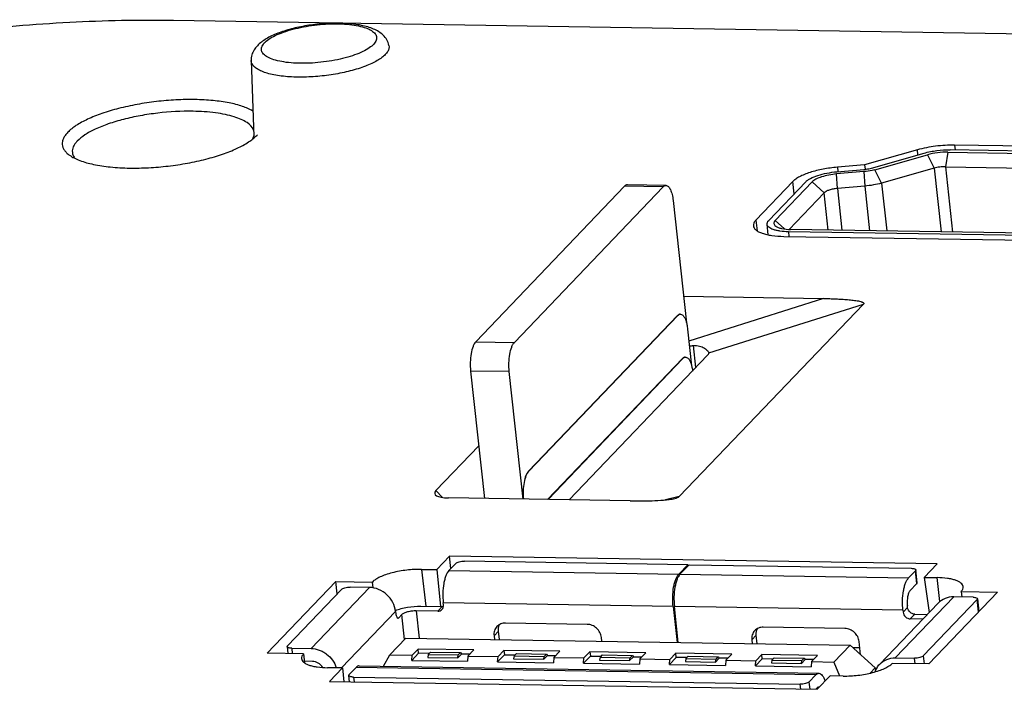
# Model space of a CAD drawing. Header units: millimetres. Extents: x 26 to 553, y 35 to 400.
# Tile 41 of 43: x 478.9 to 487.51, y 394.5 to 400.37. Entities that reach past the tile are written whole.
import ezdxf

# ---------------------------------------------------------------- set-up
doc = ezdxf.new("R2010")
doc.units = ezdxf.units.MM
doc.header["$LTSCALE"] = 32.67
doc.layers.add('20_ALL_FEATURES', color=7, linetype='CONTINUOUS')

msp = doc.modelspace()

# ---------------------------------------------------------------- linework, layer by layer
at = {"layer": '20_ALL_FEATURES', "color": 7}
for p, q in [((480.2447, 400.3632), (490.3434, 400.2006)), ((480.9231, 400.0102), (480.9455, 399.3454)), ((480.9724, 399.355), (480.9775, 399.3605)), ((487.0788, 399.2692), (487.0834, 399.2276)), ((490.6797, 399.2112), (487.0788, 399.2692)), ((486.7524, 399.2275), (486.2914, 399.0965)), ((486.3502, 399.0682), (486.8112, 399.1991)), ((486.3796, 399.054), (486.8406, 399.1849)), ((486.7572, 399.1837), (486.7524, 399.2275)), ((486.8406, 399.1849), (486.9, 399.0673)), ((487.0202, 399.2078), (486.9979, 399.0798)), ((487.0202, 399.2078), (488.6326, 399.1819)), ((488.6522, 399.2023), (487.0397, 399.2283)), ((486.2914, 399.0965), (486.0525, 399.0759)), ((486.2914, 399.0965), (486.2956, 399.0578)), ((486.9979, 399.0798), (487.0605, 398.5083)), ((486.9979, 399.0798), (488.6104, 399.0538)), ((486.2851, 399.0371), (486.0462, 399.0165)), ((486.053, 398.8895), (486.0462, 399.0165)), ((486.0483, 399.0363), (486.2872, 399.0569)), ((486.0525, 399.0759), (486.0567, 399.037)), ((486.2851, 399.0371), (486.2918, 398.9101)), ((486.4389, 398.9363), (486.3796, 399.054)), ((486.9, 399.0673), (486.4389, 398.9363)), ((486.9, 399.0673), (486.961, 398.5099)), ((484.1911, 398.9098), (482.8878, 397.5469)), ((484.5294, 398.9044), (484.1911, 398.9098)), ((484.5532, 398.9164), (484.2149, 398.9218)), ((485.6625, 398.9499), (485.3395, 398.6121)), ((485.7753, 398.9481), (485.4523, 398.6103)), ((485.8317, 398.9472), (485.5087, 398.6094)), ((485.6743, 398.8425), (485.6625, 398.9499)), ((485.936, 398.8517), (485.8317, 398.9472)), ((486.2918, 398.9101), (486.053, 398.8895)), ((486.2918, 398.9101), (486.3346, 398.52)), ((486.4389, 398.9363), (486.4848, 398.5176)), ((484.5294, 398.9044), (483.2261, 397.5414)), ((485.936, 398.8517), (485.6298, 398.5315)), ((485.9717, 398.5258), (485.936, 398.8517)), ((486.053, 398.8895), (486.093, 398.5239)), ((484.6151, 398.7845), (484.7326, 397.7123)), ((485.3395, 398.6121), (485.3497, 398.5188)), ((485.4472, 398.4833), (485.4371, 398.5756)), ((485.5087, 398.6094), (485.59, 398.5349)), ((485.6242, 398.5107), (485.6288, 398.4691)), ((490.6616, 398.4295), (485.6242, 398.5107)), ((490.6811, 398.45), (485.6438, 398.5311)), ((485.5851, 398.4698), (490.6225, 398.3887)), ((486.2809, 397.8761), (484.6697, 396.1911)), ((484.7071, 397.9455), (485.9324, 397.9258)), ((485.9324, 397.9258), (484.7537, 397.5537)), ((484.9288, 397.4492), (486.2809, 397.8761)), ((483.3497, 396.4134), (484.653, 397.7764)), ((484.6567, 397.7763), (483.3534, 396.4133)), ((484.6567, 397.7763), (484.653, 397.7764)), ((484.7424, 397.6569), (484.7425, 397.6564)), ((484.7424, 397.6569), (484.7425, 397.6564)), ((484.7425, 397.6564), (484.7775, 397.3362)), ((482.8878, 397.5469), (483.2261, 397.5414)), ((484.8144, 397.3205), (484.7932, 397.5141)), ((484.9288, 397.4496), (484.9288, 397.4492)), ((483.5173, 396.1656), (484.6979, 397.4003)), ((484.7017, 397.4002), (483.521, 396.1655)), ((484.9176, 397.4284), (483.7071, 396.1625)), ((484.7017, 397.4002), (484.6979, 397.4003)), ((482.8432, 397.2907), (482.9655, 396.1744)), ((483.1815, 397.2853), (482.8432, 397.2907)), ((483.3038, 396.169), (483.1815, 397.2853)), ((482.5399, 396.2432), (482.915, 396.6354)), ((483.3497, 396.4134), (483.3534, 396.4133)), ((482.5964, 396.1835), (482.5399, 396.2432)), ((484.2382, 396.154), (482.6498, 396.1795)), ((484.6697, 396.1911), (484.5488, 396.1624)), ((482.5465, 395.5515), (482.6592, 395.6694)), ((482.67, 395.5608), (482.6592, 395.6694)), ((486.926, 395.6007), (482.6592, 395.6694)), ((482.4149, 395.5536), (482.4526, 395.23)), ((482.4149, 395.5536), (482.5465, 395.5515)), ((482.5465, 395.5515), (482.5785, 395.2279)), ((482.7134, 395.6062), (482.6528, 395.5429)), ((484.7441, 395.5943), (482.7893, 395.6258)), ((484.664, 395.5105), (484.7441, 395.5943)), ((484.7554, 395.5941), (484.6752, 395.5103)), ((484.7441, 395.5943), (484.7453, 395.5835)), ((484.7554, 395.5941), (486.6989, 395.5628)), ((486.7514, 395.4361), (486.739, 395.5489)), ((486.926, 395.6007), (486.8132, 395.4828)), ((482.6528, 395.5429), (484.664, 395.5105)), ((484.6752, 395.5103), (486.6751, 395.4781)), ((486.6751, 395.4781), (486.7357, 395.5415)), ((486.7481, 395.4287), (486.7357, 395.5415)), ((486.8132, 395.4828), (486.8545, 395.1746)), ((486.8132, 395.4828), (486.926, 395.481)), ((486.9502, 395.2726), (486.926, 395.481)), ((481.6644, 395.4481), (481.0623, 394.8184)), ((481.7127, 395.3781), (481.2409, 394.8847)), ((481.4469, 394.8606), (481.9578, 395.3949)), ((481.6752, 395.3388), (481.6644, 395.4481)), ((481.6644, 395.4481), (481.9846, 395.4429)), ((481.9578, 395.3949), (481.7886, 395.3976)), ((481.9897, 395.3919), (481.9846, 395.4429)), ((481.9897, 395.3919), (481.9846, 395.4429)), ((486.7481, 395.4287), (486.6875, 395.3653)), ((487.0704, 395.3126), (486.5595, 394.7783)), ((487.2764, 395.2885), (486.8046, 394.7951)), ((486.8522, 394.7251), (487.4543, 395.3548)), ((487.2395, 395.3098), (487.0704, 395.3126)), ((487.1348, 395.36), (487.1413, 395.3114)), ((487.1348, 395.36), (487.1413, 395.3114)), ((487.1348, 395.36), (487.4543, 395.3548)), ((487.2881, 395.181), (487.2764, 395.2885)), ((487.2796, 395.2959), (487.2918, 395.1849)), ((482.4067, 395.2307), (482.5947, 395.2277)), ((482.5556, 395.1868), (482.5947, 395.2277)), ((482.6058, 395.2423), (482.6037, 395.2611)), ((484.6149, 395.2287), (482.6037, 395.2611)), ((484.6149, 395.2287), (484.6494, 394.9136)), ((484.6607, 394.9134), (484.6262, 395.2285)), ((486.6261, 395.1963), (484.6262, 395.2285)), ((486.4231, 394.7235), (486.934, 395.2578)), ((486.6282, 395.1775), (486.6673, 395.2184)), ((486.6673, 395.2184), (486.6652, 395.2372)), ((482.1872, 395.1848), (481.7143, 394.6902)), ((482.1872, 395.1848), (482.1893, 395.166)), ((482.2009, 395.1302), (482.215, 395.13)), ((482.215, 395.13), (482.2411, 395.1573)), ((482.2649, 394.9393), (482.2411, 395.1573)), ((482.3676, 395.1898), (482.3939, 394.9499)), ((482.5556, 395.1868), (482.3676, 395.1898)), ((486.6261, 395.1963), (486.6282, 395.1775)), ((486.7298, 395.1611), (486.6907, 395.1202)), ((486.8007, 395.1184), (486.6907, 395.1202)), ((486.7298, 395.1611), (486.8398, 395.1593)), ((483.8628, 395.0719), (483.1486, 395.0834)), ((486.1184, 395.0356), (485.4041, 395.0471)), ((482.1364, 394.8049), (482.2769, 394.9518)), ((482.2769, 394.9518), (486.1631, 394.8892)), ((483.0872, 395.0133), (483.0481, 394.9724)), ((483.0481, 394.9724), (483.0518, 394.9393)), ((483.0954, 394.9386), (483.0872, 395.0133)), ((483.9916, 394.9242), (483.988, 394.9573)), ((485.3428, 394.977), (485.3037, 394.9361)), ((485.351, 394.9023), (485.3428, 394.977)), ((481.2377, 394.8772), (481.2444, 394.8154)), ((481.2777, 394.8633), (481.2831, 394.8148)), ((481.2777, 394.8633), (481.4469, 394.8606)), ((485.3037, 394.9361), (485.3073, 394.903)), ((486.1631, 394.8892), (486.0227, 394.7423)), ((486.3832, 394.6907), (486.1631, 394.8892)), ((486.2495, 394.8657), (486.1881, 394.8667)), ((486.2562, 394.8053), (486.2435, 394.921)), ((481.3825, 394.8132), (481.0623, 394.8184)), ((481.3825, 394.8132), (481.3892, 394.7353)), ((481.3825, 394.8132), (481.3892, 394.7353)), ((482.0808, 394.7048), (482.1364, 394.8049)), ((482.1364, 394.8049), (482.3315, 394.8017)), ((482.3281, 394.7562), (482.3876, 394.8185)), ((482.3281, 394.7562), (482.3315, 394.8017)), ((482.3835, 394.8561), (482.3315, 394.8017)), ((482.3876, 394.8185), (482.3835, 394.8561)), ((482.8722, 394.8482), (482.3835, 394.8561)), ((482.4807, 394.817), (482.3876, 394.8185)), ((482.4723, 394.8082), (482.4678, 394.7826)), ((482.4678, 394.7826), (482.731, 394.7784)), ((482.4918, 394.8287), (482.4723, 394.8082)), ((482.4723, 394.8082), (482.7354, 394.804)), ((482.4918, 394.8287), (482.755, 394.8244)), ((482.7635, 394.8124), (482.731, 394.7784)), ((482.731, 394.7784), (482.7354, 394.804)), ((482.7354, 394.804), (482.755, 394.8244)), ((482.755, 394.8244), (482.7635, 394.8124)), ((482.8368, 394.8113), (482.7635, 394.8124)), ((482.8202, 394.7939), (482.8168, 394.7484)), ((482.8202, 394.7939), (482.8722, 394.8482)), ((482.8202, 394.7939), (483.0833, 394.7896)), ((483.0799, 394.7441), (483.1395, 394.8064)), ((483.0799, 394.7441), (483.0833, 394.7896)), ((483.0833, 394.7896), (483.1353, 394.844)), ((483.1353, 394.844), (483.1395, 394.8064)), ((483.624, 394.8361), (483.1353, 394.844)), ((483.1395, 394.8064), (483.2325, 394.8049)), ((483.2241, 394.7961), (483.2197, 394.7705)), ((483.2437, 394.8166), (483.2241, 394.7961)), ((483.2241, 394.7961), (483.4873, 394.7919)), ((483.2437, 394.8166), (483.5068, 394.8123)), ((483.5154, 394.8003), (483.4828, 394.7663)), ((483.4828, 394.7663), (483.4873, 394.7919)), ((483.4873, 394.7919), (483.5068, 394.8123)), ((483.5068, 394.8123), (483.5154, 394.8003)), ((483.5154, 394.8003), (483.5887, 394.7992)), ((483.572, 394.7817), (483.5686, 394.7363)), ((483.624, 394.8361), (483.572, 394.7817)), ((483.572, 394.7817), (483.8352, 394.7775)), ((483.8318, 394.732), (483.8913, 394.7943)), ((483.8318, 394.732), (483.8352, 394.7775)), ((483.8872, 394.8319), (483.8352, 394.7775)), ((483.8872, 394.8319), (483.8913, 394.7943)), ((484.3759, 394.824), (483.8872, 394.8319)), ((483.8913, 394.7943), (483.9844, 394.7928)), ((483.976, 394.784), (483.9715, 394.7584)), ((483.9955, 394.8044), (483.976, 394.784)), ((483.976, 394.784), (484.2391, 394.7798)), ((483.9955, 394.8044), (484.2587, 394.8002)), ((484.2346, 394.7542), (484.2672, 394.7882)), ((484.2346, 394.7542), (484.2391, 394.7798)), ((484.2391, 394.7798), (484.2587, 394.8002)), ((484.2587, 394.8002), (484.2672, 394.7882)), ((484.2672, 394.7882), (484.3405, 394.787)), ((484.3239, 394.7696), (484.3759, 394.824)), ((484.5836, 394.7199), (484.6432, 394.7822)), ((484.639, 394.8198), (484.587, 394.7654)), ((484.6432, 394.7822), (484.639, 394.8198)), ((485.1277, 394.8119), (484.639, 394.8198)), ((484.7362, 394.7807), (484.6432, 394.7822)), ((484.7278, 394.7719), (484.7233, 394.7463)), ((484.7474, 394.7923), (484.7278, 394.7719)), ((484.7278, 394.7719), (484.991, 394.7677)), ((484.7474, 394.7923), (485.0105, 394.7881)), ((484.9865, 394.742), (485.0191, 394.7761)), ((484.991, 394.7677), (485.0105, 394.7881)), ((485.0105, 394.7881), (485.0191, 394.7761)), ((485.0924, 394.7749), (485.0191, 394.7761)), ((485.0757, 394.7575), (485.1277, 394.8119)), ((485.3909, 394.8077), (485.3389, 394.7533)), ((485.395, 394.7701), (485.3909, 394.8077)), ((485.8796, 394.7998), (485.3909, 394.8077)), ((485.4992, 394.7802), (485.4796, 394.7598)), ((485.4992, 394.7802), (485.7623, 394.776)), ((485.7428, 394.7556), (485.7623, 394.776)), ((485.7623, 394.776), (485.7709, 394.764)), ((485.8276, 394.7454), (485.8796, 394.7998)), ((486.5595, 394.7783), (486.7286, 394.7756)), ((486.7339, 394.727), (486.7286, 394.7756)), ((486.8046, 394.7951), (486.8122, 394.7258)), ((481.4593, 394.7478), (481.388, 394.749)), ((481.7228, 394.6901), (481.5913, 394.6922)), ((481.6096, 394.5717), (481.7228, 394.6901)), ((481.7228, 394.6901), (481.7331, 394.5697)), ((481.8421, 394.6951), (481.7815, 394.6317)), ((485.8645, 394.6303), (481.8421, 394.6951)), ((481.8683, 394.7083), (485.8907, 394.6435)), ((482.3281, 394.7562), (482.8168, 394.7484)), ((483.0799, 394.7441), (483.5686, 394.7363)), ((483.2197, 394.7705), (483.4828, 394.7663)), ((483.8318, 394.732), (484.3205, 394.7242)), ((483.9715, 394.7584), (484.2346, 394.7542)), ((484.3239, 394.7696), (484.3205, 394.7242)), ((484.3239, 394.7696), (484.587, 394.7654)), ((484.5836, 394.7199), (484.587, 394.7654)), ((484.5836, 394.7199), (485.0723, 394.7121)), ((484.7233, 394.7463), (484.9865, 394.742)), ((484.9865, 394.742), (484.991, 394.7677)), ((485.0757, 394.7575), (485.0723, 394.7121)), ((485.0757, 394.7575), (485.3389, 394.7533)), ((485.3355, 394.7078), (485.395, 394.7701)), ((485.3355, 394.7078), (485.3389, 394.7533)), ((485.3355, 394.7078), (485.8242, 394.6999)), ((485.488, 394.7686), (485.395, 394.7701)), ((485.4796, 394.7598), (485.4752, 394.7342)), ((485.4752, 394.7342), (485.7383, 394.7299)), ((485.4796, 394.7598), (485.7428, 394.7556)), ((485.7383, 394.7299), (485.7709, 394.764)), ((485.7383, 394.7299), (485.7428, 394.7556)), ((485.8442, 394.7628), (485.7709, 394.764)), ((485.8276, 394.7454), (485.8242, 394.6999)), ((485.8276, 394.7454), (486.0227, 394.7423)), ((486.0227, 394.7423), (486.0715, 394.6201)), ((486.3393, 394.6447), (486.3832, 394.6907)), ((486.3832, 394.6907), (486.3861, 394.6643)), ((486.8522, 394.7251), (486.5326, 394.7303)), ((481.7843, 394.5689), (481.7783, 394.6243)), ((481.8184, 394.6104), (481.823, 394.5683)), ((481.8184, 394.6104), (485.728, 394.5474)), ((485.8039, 394.5669), (485.8645, 394.6303)), ((485.9896, 394.6214), (485.8764, 394.503)), ((486.1023, 394.6196), (485.9896, 394.6214)), ((481.6096, 394.5717), (485.8764, 394.503)), ((485.7326, 394.5053), (485.728, 394.5474)), ((485.8039, 394.5669), (485.8108, 394.5041)), ((485.8769, 394.5175), (485.8632, 394.5032))]:
    msp.add_line(p, q, dxfattribs=at)
for centre, radius, start, end in [((484.487, 400.3745), 2.8766, 275.41532, 276.11036), ((482.5956, 395.2823), 0.0546, 269.02896, 280.52452)]:
    msp.add_arc(centre, radius, start, end, dxfattribs=at)
for centre, major_axis, ratio, start_param, end_param in [((484.7355, 397.3777), (0.1927, 0.0743), 0.213389, -0.425777, -0.064463), ((482.7646, 396.255), (0.2356, 0.0368), 0.280237, 2.790236, 4.159674)]:
    msp.add_ellipse(centre, major_axis=major_axis, ratio=ratio, start_param=start_param, end_param=end_param, dxfattribs=at)
for points, knots in [([(476.5986, 399.9357), (476.8886, 400.0103), (477.4862, 400.14), (478.4004, 400.2765), (479.325, 400.3554), (479.9415, 400.3681), (480.2447, 400.3632)], [0, 0, 0, 0, 0.244101, 0.497934, 0.752814, 1, 1, 1, 1]), ([(481.7579, 400.3349), (481.7127, 400.3378), (481.6196, 400.3388), (481.4798, 400.3279), (481.3424, 400.3053), (481.2152, 400.2724), (481.1045, 400.2301), (481.026, 400.1851), (480.9766, 400.1415), (480.947, 400.104), (480.9269, 400.0596), (480.9226, 400.0267), (480.9231, 400.0102)], [0, 0, 0, 0, 0.140613, 0.288173, 0.43466, 0.572258, 0.695066, 0.801609, 0.85065, 0.899064, 0.948713, 1, 1, 1, 1]), ([(481.2928, 399.9884), (481.2648, 399.9902), (481.2124, 399.9956), (481.1407, 400.0101), (481.083, 400.0299), (481.0454, 400.0519), (481.0255, 400.0724), (481.0163, 400.0879), (481.0121, 400.1044), (481.0132, 400.1214), (481.0194, 400.1385), (481.0351, 400.1629), (481.0678, 400.1923), (481.1207, 400.2241), (481.1883, 400.2536), (481.2682, 400.2797), (481.3575, 400.3014), (481.4528, 400.3179), (481.5811, 400.3317), (481.6779, 400.3332), (481.7411, 400.3291)], [0, 0, 0, 0, 0.075016, 0.140481, 0.194804, 0.237519, 0.255021, 0.270586, 0.285096, 0.29967, 0.31541, 0.333162, 0.376495, 0.431451, 0.49749, 0.572965, 0.655564, 0.74256, 0.830993, 1, 1, 1, 1]), ([(481.7411, 400.3291), (481.7691, 400.3273), (481.8215, 400.3219), (481.8932, 400.3074), (481.9509, 400.2876), (481.9885, 400.2656), (482.0084, 400.2451), (482.0176, 400.2296), (482.0218, 400.2131), (482.0207, 400.1961), (482.0145, 400.179), (481.9988, 400.1547), (481.9661, 400.1252), (481.9132, 400.0934), (481.8456, 400.0639), (481.7657, 400.0378), (481.6764, 400.0161), (481.5811, 399.9996), (481.4528, 399.9858), (481.356, 399.9843), (481.2928, 399.9884)], [0, 0, 0, 0, 0.075016, 0.140481, 0.194804, 0.237519, 0.255021, 0.270586, 0.285096, 0.29967, 0.31541, 0.333162, 0.376495, 0.431451, 0.49749, 0.572965, 0.655564, 0.74256, 0.830993, 1, 1, 1, 1]), ([(482.1288, 400.1423), (482.1256, 400.1596), (482.1132, 400.1927), (482.0809, 400.2332), (482.0404, 400.2641), (481.9942, 400.2876), (481.9427, 400.3057), (481.864, 400.3247), (481.8012, 400.3321), (481.7579, 400.3349)], [0, 0, 0, 0, 0.117928, 0.231865, 0.343284, 0.457217, 0.57814, 0.708615, 1, 1, 1, 1]), ([(482.1288, 400.1423), (482.1304, 400.1338), (482.1299, 400.115), (482.118, 400.0873), (482.0963, 400.0602), (482.0652, 400.0336), (482.0252, 400.0076), (481.9769, 399.9827), (481.921, 399.9592), (481.8349, 399.9295), (481.7155, 399.8993), (481.564, 399.875), (481.41, 399.8633), (481.3078, 399.8643), (481.2583, 399.8676)], [0, 0, 0, 0, 0.026825, 0.056564, 0.091796, 0.133821, 0.183045, 0.239325, 0.302164, 0.370821, 0.521739, 0.683426, 0.846128, 1, 1, 1, 1]), ([(481.2583, 399.8676), (481.2344, 399.8691), (481.1886, 399.8733), (481.1238, 399.8836), (481.0663, 399.8972), (481.0174, 399.914), (480.9778, 399.9338), (480.948, 399.9563), (480.9285, 399.9818), (480.9234, 400.0011), (480.9231, 400.0102)], [0, 0, 0, 0, 0.185498, 0.355802, 0.508567, 0.642139, 0.755831, 0.850486, 0.929483, 1, 1, 1, 1]), ([(480.4321, 399.6682), (480.3764, 399.6691), (480.2634, 399.6668), (480.0938, 399.6523), (479.9261, 399.6273), (479.7667, 399.5927), (479.6217, 399.5499), (479.4962, 399.5005), (479.395, 399.4465), (479.3396, 399.4039), (479.3183, 399.3817)], [0, 0, 0, 0, 0.142489, 0.289413, 0.435733, 0.576443, 0.706831, 0.822763, 0.921044, 1, 1, 1, 1]), ([(480.938, 399.5679), (480.91, 399.5848), (480.842, 399.6137), (480.7249, 399.6431), (480.5852, 399.6622), (480.4849, 399.6673), (480.4321, 399.6682)], [0, 0, 0, 0, 0.188669, 0.421991, 0.695144, 1, 1, 1, 1]), ([(480.4142, 399.5657), (480.3116, 399.5674), (480.1566, 399.5587), (479.9543, 399.5285), (479.8094, 399.4971), (479.6775, 399.4582), (479.5635, 399.4133), (479.4715, 399.3642), (479.4211, 399.3255), (479.4017, 399.3053)], [0, 0, 0, 0, 0.289301, 0.435645, 0.576377, 0.706785, 0.822735, 0.921032, 1, 1, 1, 1]), ([(480.9437, 399.4014), (480.9336, 399.4283), (480.8962, 399.464), (480.8344, 399.4967), (480.7704, 399.52), (480.695, 399.5389), (480.5754, 399.5587), (480.4802, 399.5647), (480.4142, 399.5657)], [0, 0, 0, 0, 0.149987, 0.249703, 0.367692, 0.503497, 0.655667, 1, 1, 1, 1]), ([(479.3183, 399.3817), (479.3102, 399.3732), (479.2959, 399.3563), (479.2798, 399.3292), (479.2707, 399.302), (479.2691, 399.2751), (479.275, 399.2489), (479.2883, 399.2241), (479.3085, 399.2008), (479.3253, 399.1872), (479.3346, 399.1806)], [0, 0, 0, 0, 0.147491, 0.278013, 0.395263, 0.504776, 0.613543, 0.728711, 0.856177, 1, 1, 1, 1]), ([(479.8586, 399.0685), (479.9142, 399.0676), (480.0273, 399.0699), (480.1969, 399.0844), (480.3646, 399.1094), (480.524, 399.144), (480.669, 399.1868), (480.7945, 399.2362), (480.8956, 399.2902), (480.9511, 399.3327), (480.9724, 399.355)], [0, 0, 0, 0, 0.142489, 0.289413, 0.435733, 0.576443, 0.706831, 0.822763, 0.921044, 1, 1, 1, 1]), ([(480.9362, 399.3224), (480.9403, 399.3302), (480.9469, 399.346), (480.9493, 399.363), (480.9493, 399.3712)], [0, 0, 0, 0, 0.520972, 1, 1, 1, 1]), ([(479.4017, 399.3053), (479.3942, 399.2974), (479.3809, 399.2816), (479.3661, 399.2563), (479.3581, 399.231), (479.3575, 399.2141), (479.3583, 399.206)], [0, 0, 0, 0, 0.292809, 0.551173, 0.782968, 1, 1, 1, 1]), ([(487.0788, 399.2692), (487.0233, 399.2701), (486.9131, 399.2632), (486.8047, 399.2423), (486.7524, 399.2275)], [0, 0, 0, 0, 0.505302, 1, 1, 1, 1]), ([(479.3346, 399.1806), (479.3472, 399.1717), (479.3758, 399.1549), (479.4445, 399.125), (479.5503, 399.0963), (479.6966, 399.075), (479.8025, 399.0694), (479.8586, 399.0685)], [0, 0, 0, 0, 0.085223, 0.182694, 0.41396, 0.689428, 1, 1, 1, 1]), ([(479.3583, 399.206), (479.3594, 399.1966), (479.3651, 399.177), (479.3764, 399.1603), (479.3832, 399.1523)], [0, 0, 0, 0, 0.47796, 1, 1, 1, 1]), ([(486.8112, 399.1991), (486.8478, 399.2095), (486.9237, 399.2241), (487.0008, 399.2289), (487.0397, 399.2283)], [0, 0, 0, 0, 0.494698, 1, 1, 1, 1]), ([(487.0202, 399.2078), (486.9896, 399.2083), (486.929, 399.2046), (486.8694, 399.1931), (486.8406, 399.1849)], [0, 0, 0, 0, 0.505302, 1, 1, 1, 1]), ([(486.9979, 399.0798), (486.9812, 399.08), (486.9482, 399.078), (486.9157, 399.0717), (486.9, 399.0673)], [0, 0, 0, 0, 0.505301, 1, 1, 1, 1]), ([(486.0525, 399.0759), (486.0105, 399.0723), (485.9299, 399.0612), (485.8338, 399.0376), (485.7659, 399.0132), (485.7237, 398.9939), (485.6893, 398.9735), (485.6702, 398.9579), (485.6625, 398.9499)], [0, 0, 0, 0, 0.30355, 0.586087, 0.711792, 0.823687, 0.920006, 1, 1, 1, 1]), ([(485.7753, 398.9481), (485.7807, 398.9537), (485.794, 398.9646), (485.8286, 398.9851), (485.8847, 399.0069), (485.9624, 399.026), (486.0189, 399.0338), (486.0483, 399.0363)], [0, 0, 0, 0, 0.080012, 0.176352, 0.413787, 0.696385, 1, 1, 1, 1]), ([(486.0462, 399.0165), (486.0231, 399.0145), (485.9787, 399.0084), (485.9177, 398.9934), (485.8736, 398.9763), (485.8464, 398.9602), (485.8359, 398.9516), (485.8317, 398.9472)], [0, 0, 0, 0, 0.303616, 0.586214, 0.823648, 0.919989, 1, 1, 1, 1]), ([(486.3796, 399.054), (486.3723, 399.0519), (486.3412, 399.044), (486.3094, 399.0392), (486.2851, 399.0371)], [0, 0, 0, 0, 0.238478, 1, 1, 1, 1]), ([(486.2872, 399.0569), (486.2926, 399.0574), (486.3139, 399.0597), (486.3349, 399.0638), (486.3502, 399.0682)], [0, 0, 0, 0, 0.257541, 1, 1, 1, 1]), ([(484.2149, 398.9218), (484.2107, 398.9219), (484.2016, 398.9194), (484.1945, 398.9134), (484.1911, 398.9098)], [0, 0, 0, 0, 0.45496, 1, 1, 1, 1]), ([(484.5294, 398.9044), (484.5328, 398.908), (484.5399, 398.9139), (484.5491, 398.9164), (484.5532, 398.9164)], [0, 0, 0, 0, 0.54504, 1, 1, 1, 1]), ([(484.5532, 398.9164), (484.5567, 398.9163), (484.5644, 398.9143), (484.5746, 398.9066), (484.5839, 398.8948), (484.5925, 398.8791), (484.6, 398.8597), (484.609, 398.8281), (484.6132, 398.8024), (484.6151, 398.7845)], [0, 0, 0, 0, 0.068866, 0.148287, 0.244693, 0.360566, 0.495944, 0.649369, 1, 1, 1, 1]), ([(486.4389, 398.9363), (486.4156, 398.9297), (486.3668, 398.9188), (486.3173, 398.9123), (486.2918, 398.9101)], [0, 0, 0, 0, 0.487239, 1, 1, 1, 1]), ([(486.053, 398.8895), (486.0404, 398.8884), (486.0162, 398.8851), (485.9828, 398.8769), (485.9559, 398.8663), (485.941, 398.857), (485.936, 398.8517)], [0, 0, 0, 0, 0.303784, 0.586528, 0.824087, 1, 1, 1, 1]), ([(485.3395, 398.6121), (485.3325, 398.6047), (485.3209, 398.5898), (485.3169, 398.5707), (485.3178, 398.5625)], [0, 0, 0, 0, 0.552394, 1, 1, 1, 1]), ([(485.3178, 398.5625), (485.3185, 398.5559), (485.3238, 398.5419), (485.3405, 398.5242), (485.3651, 398.5088), (485.3971, 398.4957), (485.4361, 398.485), (485.4992, 398.4736), (485.5499, 398.4703), (485.5851, 398.4698)], [0, 0, 0, 0, 0.066901, 0.144847, 0.240407, 0.356037, 0.491731, 0.646023, 1, 1, 1, 1]), ([(485.4371, 398.5756), (485.4365, 398.5813), (485.4392, 398.5947), (485.4474, 398.6051), (485.4523, 398.6103)], [0, 0, 0, 0, 0.447589, 1, 1, 1, 1]), ([(485.6242, 398.5107), (485.5996, 398.5111), (485.5641, 398.5134), (485.5199, 398.5213), (485.4926, 398.5288), (485.4702, 398.538), (485.453, 398.5488), (485.4413, 398.5611), (485.4376, 398.571), (485.4371, 398.5756)], [0, 0, 0, 0, 0.353976, 0.508271, 0.643963, 0.759594, 0.855153, 0.933098, 1, 1, 1, 1]), ([(485.5087, 398.6094), (485.5049, 398.6054), (485.4986, 398.5974), (485.4953, 398.5827), (485.5009, 398.5688), (485.5084, 398.5622), (485.5128, 398.5591)], [0, 0, 0, 0, 0.27865, 0.504877, 0.728201, 1, 1, 1, 1]), ([(485.5128, 398.5591), (485.5195, 398.5544), (485.5366, 398.5462), (485.5802, 398.5344), (485.6173, 398.5315), (485.6438, 398.5311)], [0, 0, 0, 0, 0.182527, 0.41403, 1, 1, 1, 1]), ([(485.9324, 397.9258), (485.9504, 397.9255), (485.9861, 397.9248), (486.0392, 397.9229), (486.0829, 397.9207), (486.1172, 397.9185), (486.1424, 397.9165), (486.1672, 397.9142), (486.1913, 397.9115), (486.2144, 397.9084), (486.2361, 397.9045), (486.253, 397.9006), (486.2651, 397.8967), (486.2728, 397.8936), (486.2792, 397.8903), (486.2834, 397.8868), (486.2846, 397.8834), (486.284, 397.8798), (486.2822, 397.8775), (486.2809, 397.8761)], [0, 0, 0, 0, 0.146737, 0.291583, 0.433956, 0.50394, 0.572913, 0.640674, 0.706872, 0.770823, 0.831432, 0.88702, 0.912183, 0.935092, 0.955251, 0.971057, 0.977539, 0.984067, 1, 1, 1, 1]), ([(484.6768, 397.7883), (484.6726, 397.7884), (484.6635, 397.7859), (484.6564, 397.7799), (484.653, 397.7764)], [0, 0, 0, 0, 0.45496, 1, 1, 1, 1]), ([(484.6567, 397.7763), (484.6601, 397.7799), (484.6672, 397.7858), (484.6764, 397.7883), (484.6805, 397.7883)], [0, 0, 0, 0, 0.54504, 1, 1, 1, 1]), ([(484.6805, 397.7883), (484.6859, 397.7882), (484.6943, 397.7848), (484.7034, 397.7766), (484.7133, 397.764), (484.7239, 397.7424), (484.7299, 397.7231), (484.7326, 397.7124)], [0, 0, 0, 0, 0.164501, 0.263436, 0.377713, 0.656267, 1, 1, 1, 1]), ([(484.7326, 397.7124), (484.7337, 397.7081), (484.738, 397.6898), (484.7408, 397.6712), (484.7424, 397.6569)], [0, 0, 0, 0, 0.234985, 1, 1, 1, 1]), ([(482.8878, 397.5469), (482.883, 397.5418), (482.874, 397.5288), (482.8586, 397.4948), (482.8454, 397.4402), (482.8386, 397.3676), (482.8404, 397.3163), (482.8432, 397.2907)], [0, 0, 0, 0, 0.078871, 0.176722, 0.421935, 0.708973, 1, 1, 1, 1]), ([(483.1815, 397.2853), (483.1787, 397.3109), (483.177, 397.3621), (483.1838, 397.4347), (483.1969, 397.4893), (483.2123, 397.5234), (483.2213, 397.5364), (483.2261, 397.5414)], [0, 0, 0, 0, 0.291027, 0.578065, 0.823278, 0.921129, 1, 1, 1, 1]), ([(484.7932, 397.5141), (484.8108, 397.516), (484.8449, 397.5124), (484.8818, 397.4958), (484.9047, 397.4801), (484.9171, 397.4691), (484.9252, 397.4593), (484.9285, 397.4525), (484.9288, 397.4496)], [0, 0, 0, 0, 0.336381, 0.632258, 0.757645, 0.86284, 0.944088, 1, 1, 1, 1]), ([(484.7217, 397.4122), (484.7176, 397.4123), (484.7084, 397.4098), (484.7013, 397.4039), (484.6979, 397.4003)], [0, 0, 0, 0, 0.45496, 1, 1, 1, 1]), ([(484.7017, 397.4002), (484.7051, 397.4038), (484.7122, 397.4098), (484.7213, 397.4122), (484.7255, 397.4122)], [0, 0, 0, 0, 0.54504, 1, 1, 1, 1]), ([(484.7255, 397.4122), (484.7308, 397.4121), (484.7393, 397.4087), (484.7484, 397.4005), (484.7582, 397.3879), (484.7688, 397.3663), (484.7748, 397.3471), (484.7776, 397.3363)], [0, 0, 0, 0, 0.164501, 0.263436, 0.377713, 0.656267, 1, 1, 1, 1]), ([(484.7776, 397.3363), (484.7785, 397.3328), (484.782, 397.3178), (484.7846, 397.3026), (484.7861, 397.291)], [0, 0, 0, 0, 0.236884, 1, 1, 1, 1]), ([(483.3497, 396.4134), (483.3451, 396.4086), (483.3365, 396.3962), (483.3215, 396.364), (483.3084, 396.3123), (483.301, 396.243), (483.3018, 396.1938), (483.304, 396.169)], [0, 0, 0, 0, 0.078921, 0.176187, 0.419296, 0.705441, 1, 1, 1, 1]), ([(483.3077, 396.1689), (483.3056, 396.1937), (483.3047, 396.2429), (483.3122, 396.3123), (483.3253, 396.364), (483.3402, 396.3962), (483.3488, 396.4085), (483.3534, 396.4133)], [0, 0, 0, 0, 0.294559, 0.580704, 0.823813, 0.921079, 1, 1, 1, 1]), ([(484.2382, 396.154), (484.2701, 396.1535), (484.3347, 396.153), (484.4324, 396.1548), (484.515, 396.1589), (484.5813, 396.1657), (484.6142, 396.1711), (484.6303, 396.1748)], [0, 0, 0, 0, 0.243662, 0.492172, 0.745821, 0.874145, 1, 1, 1, 1]), ([(484.6303, 396.1748), (484.6386, 396.1767), (484.6525, 396.18), (484.6656, 396.1869), (484.6697, 396.1911)], [0, 0, 0, 0, 0.589995, 1, 1, 1, 1]), ([(482.4149, 395.5536), (482.3713, 395.5543), (482.2843, 395.5494), (482.179, 395.5307), (482.1018, 395.5079), (482.0534, 395.4888), (482.0143, 395.468), (481.9928, 395.4515), (481.9846, 395.4429)], [0, 0, 0, 0, 0.289348, 0.576309, 0.706738, 0.822706, 0.921019, 1, 1, 1, 1]), ([(482.7134, 395.6062), (482.7166, 395.6096), (482.7267, 395.6153), (482.7519, 395.6235), (482.774, 395.626), (482.7893, 395.6258)], [0, 0, 0, 0, 0.176988, 0.423655, 1, 1, 1, 1]), ([(486.6989, 395.5628), (486.7042, 395.5627), (486.714, 395.562), (486.7276, 395.5594), (486.7384, 395.5539), (486.739, 395.5489)], [0, 0, 0, 0, 0.359868, 0.654295, 1, 1, 1, 1]), ([(486.739, 395.5489), (486.7391, 395.5483), (486.739, 395.5455), (486.7372, 395.543), (486.7357, 395.5415)], [0, 0, 0, 0, 0.219219, 1, 1, 1, 1]), ([(482.6528, 395.5429), (482.6475, 395.5373), (482.6376, 395.523), (482.6258, 395.4971), (482.6159, 395.4651), (482.6051, 395.4144), (482.5987, 395.3456), (482.6007, 395.2892), (482.6037, 395.2611)], [0, 0, 0, 0, 0.078849, 0.176672, 0.292093, 0.422101, 0.709056, 1, 1, 1, 1]), ([(484.6149, 395.2287), (484.6118, 395.2568), (484.6099, 395.3132), (484.6163, 395.382), (484.627, 395.4327), (484.637, 395.4647), (484.6488, 395.4906), (484.6587, 395.5049), (484.664, 395.5105)], [0, 0, 0, 0, 0.290944, 0.577899, 0.707907, 0.823328, 0.921151, 1, 1, 1, 1]), ([(484.6752, 395.5103), (484.6699, 395.5047), (484.6601, 395.4904), (484.6483, 395.4645), (484.6383, 395.4325), (484.6275, 395.3818), (484.6212, 395.313), (484.6231, 395.2567), (484.6262, 395.2285)], [0, 0, 0, 0, 0.078849, 0.176672, 0.292093, 0.422101, 0.709056, 1, 1, 1, 1]), ([(486.6261, 395.1963), (486.623, 395.2244), (486.6211, 395.2808), (486.6275, 395.3496), (486.6382, 395.4003), (486.6482, 395.4323), (486.66, 395.4582), (486.6698, 395.4725), (486.6751, 395.4781)], [0, 0, 0, 0, 0.290944, 0.577899, 0.707907, 0.823328, 0.921151, 1, 1, 1, 1]), ([(487.1531, 395.4028), (487.1524, 395.4084), (487.1478, 395.4202), (487.1334, 395.4351), (487.1125, 395.4481), (487.0852, 395.4591), (487.0522, 395.4682), (486.9987, 395.4777), (486.9558, 395.4805), (486.926, 395.481)], [0, 0, 0, 0, 0.066974, 0.145226, 0.241086, 0.356895, 0.4926, 0.646738, 1, 1, 1, 1]), ([(481.7127, 395.3781), (481.7159, 395.3815), (481.726, 395.3872), (481.7512, 395.3954), (481.7733, 395.3979), (481.7886, 395.3976)], [0, 0, 0, 0, 0.176988, 0.423655, 1, 1, 1, 1]), ([(482.1872, 395.1848), (482.1842, 395.2123), (482.1669, 395.2673), (482.114, 395.3355), (482.0416, 395.3822), (481.9853, 395.3945), (481.9578, 395.3949)], [0, 0, 0, 0, 0.246752, 0.500924, 0.754566, 1, 1, 1, 1]), ([(486.7481, 395.4287), (486.7487, 395.4292), (486.7504, 395.4313), (486.7516, 395.4342), (486.7514, 395.4361)], [0, 0, 0, 0, 0.296601, 1, 1, 1, 1]), ([(487.1348, 395.36), (487.1408, 395.3663), (487.1508, 395.3792), (487.154, 395.3957), (487.1531, 395.4028)], [0, 0, 0, 0, 0.55268, 1, 1, 1, 1]), ([(486.6875, 395.3653), (486.6851, 395.3628), (486.6806, 395.3562), (486.6729, 395.3392), (486.6663, 395.3119), (486.6629, 395.2756), (486.6638, 395.25), (486.6652, 395.2372)], [0, 0, 0, 0, 0.078869, 0.176723, 0.421934, 0.708971, 1, 1, 1, 1]), ([(487.0704, 395.3126), (487.0449, 395.313), (486.9941, 395.3044), (486.951, 395.2756), (486.934, 395.2578)], [0, 0, 0, 0, 0.508744, 1, 1, 1, 1]), ([(487.2395, 395.3098), (487.2448, 395.3098), (487.2546, 395.309), (487.2682, 395.3064), (487.2791, 395.301), (487.2796, 395.2959)], [0, 0, 0, 0, 0.359868, 0.654295, 1, 1, 1, 1]), ([(487.2796, 395.2959), (487.2797, 395.2953), (487.2796, 395.2925), (487.2778, 395.29), (487.2764, 395.2885)], [0, 0, 0, 0, 0.219219, 1, 1, 1, 1]), ([(482.1859, 395.1938), (482.2017, 395.2001), (482.236, 395.2111), (482.3094, 395.2266), (482.3677, 395.2313), (482.4067, 395.2307)], [0, 0, 0, 0, 0.226002, 0.478989, 1, 1, 1, 1]), ([(482.5928, 395.2017), (482.5977, 395.2069), (482.6054, 395.2199), (482.6066, 395.2349), (482.6058, 395.2423)], [0, 0, 0, 0, 0.490298, 1, 1, 1, 1]), ([(486.7298, 395.1611), (486.7148, 395.1613), (486.6844, 395.1742), (486.6689, 395.2034), (486.6673, 395.2184)], [0, 0, 0, 0, 0.499013, 1, 1, 1, 1]), ([(482.1893, 395.166), (482.1899, 395.1606), (482.1916, 395.1507), (482.1957, 395.1369), (482.2025, 395.1265), (482.2079, 395.1264)], [0, 0, 0, 0, 0.356496, 0.649738, 1, 1, 1, 1]), ([(482.2079, 395.1264), (482.2085, 395.1264), (482.2112, 395.1267), (482.2135, 395.1285), (482.215, 395.13)], [0, 0, 0, 0, 0.223777, 1, 1, 1, 1]), ([(482.3676, 395.1898), (482.3548, 395.19), (482.3292, 395.1886), (482.2932, 395.1821), (482.2664, 395.1735), (482.2498, 395.1646), (482.2435, 395.1598), (482.2411, 395.1573)], [0, 0, 0, 0, 0.289423, 0.576456, 0.82266, 0.920999, 1, 1, 1, 1]), ([(482.5556, 395.1868), (482.5625, 395.1867), (482.5764, 395.189), (482.5881, 395.1969), (482.5928, 395.2017)], [0, 0, 0, 0, 0.508768, 1, 1, 1, 1]), ([(486.6282, 395.1775), (486.6298, 395.1625), (486.6453, 395.1333), (486.6757, 395.1204), (486.6907, 395.1202)], [0, 0, 0, 0, 0.500987, 1, 1, 1, 1]), ([(483.0742, 395.0535), (483.0643, 395.0432), (483.049, 395.0171), (483.0465, 394.9872), (483.0481, 394.9724)], [0, 0, 0, 0, 0.490316, 1, 1, 1, 1]), ([(483.1486, 395.0834), (483.1347, 395.0836), (483.1069, 395.0789), (483.0835, 395.0632), (483.0742, 395.0535)], [0, 0, 0, 0, 0.508743, 1, 1, 1, 1]), ([(483.0872, 395.0133), (483.0862, 395.0232), (483.0866, 395.0432), (483.0926, 395.0622), (483.0969, 395.0709)], [0, 0, 0, 0, 0.5078, 1, 1, 1, 1]), ([(483.988, 394.9573), (483.9863, 394.9723), (483.9768, 395.0023), (483.948, 395.0395), (483.9085, 395.065), (483.8778, 395.0717), (483.8628, 395.0719)], [0, 0, 0, 0, 0.246752, 0.500924, 0.754567, 1, 1, 1, 1]), ([(485.4041, 395.0471), (485.3902, 395.0473), (485.3625, 395.0426), (485.339, 395.0269), (485.3297, 395.0172)], [0, 0, 0, 0, 0.508743, 1, 1, 1, 1]), ([(485.3428, 394.977), (485.3417, 394.9869), (485.3421, 395.0069), (485.3481, 395.0259), (485.3524, 395.0346)], [0, 0, 0, 0, 0.5078, 1, 1, 1, 1]), ([(486.2435, 394.921), (486.2418, 394.936), (486.2324, 394.966), (486.2036, 395.0032), (486.164, 395.0286), (486.1334, 395.0353), (486.1184, 395.0356)], [0, 0, 0, 0, 0.246752, 0.500924, 0.754567, 1, 1, 1, 1]), ([(485.3297, 395.0172), (485.3199, 395.0069), (485.3045, 394.9808), (485.3021, 394.9508), (485.3037, 394.9361)], [0, 0, 0, 0, 0.490316, 1, 1, 1, 1]), ([(481.2377, 394.8772), (481.2376, 394.8778), (481.2377, 394.8807), (481.2394, 394.8831), (481.2409, 394.8847)], [0, 0, 0, 0, 0.219219, 1, 1, 1, 1]), ([(481.2777, 394.8633), (481.2725, 394.8634), (481.2626, 394.8641), (481.2491, 394.8668), (481.2382, 394.8722), (481.2377, 394.8772)], [0, 0, 0, 0, 0.359868, 0.654295, 1, 1, 1, 1]), ([(481.4469, 394.8606), (481.471, 394.8602), (481.5076, 394.8532), (481.5523, 394.8329), (481.5943, 394.8055), (481.6381, 394.7599), (481.6606, 394.7146), (481.6679, 394.691)], [0, 0, 0, 0, 0.243805, 0.369319, 0.496191, 0.750145, 1, 1, 1, 1]), ([(481.3825, 394.8132), (481.3766, 394.807), (481.3669, 394.7945), (481.3634, 394.7786), (481.364, 394.7717)], [0, 0, 0, 0, 0.552079, 1, 1, 1, 1]), ([(481.364, 394.7717), (481.3645, 394.7661), (481.3688, 394.754), (481.3828, 394.7389), (481.4036, 394.7257), (481.4309, 394.7144), (481.4641, 394.7052), (481.5179, 394.6955), (481.5612, 394.6927), (481.5913, 394.6922)], [0, 0, 0, 0, 0.066842, 0.144486, 0.239742, 0.355192, 0.490869, 0.645314, 1, 1, 1, 1]), ([(486.4231, 394.7235), (486.4401, 394.7413), (486.4832, 394.7701), (486.534, 394.7787), (486.5595, 394.7783)], [0, 0, 0, 0, 0.491256, 1, 1, 1, 1]), ([(486.8046, 394.7951), (486.8013, 394.7917), (486.7912, 394.786), (486.766, 394.7778), (486.7439, 394.7753), (486.7286, 394.7756)], [0, 0, 0, 0, 0.176988, 0.423655, 1, 1, 1, 1]), ([(481.5493, 394.694), (481.5399, 394.7097), (481.5134, 394.7365), (481.4771, 394.7475), (481.4593, 394.7478)], [0, 0, 0, 0, 0.507327, 1, 1, 1, 1]), ([(481.8683, 394.7083), (481.8638, 394.7083), (481.8537, 394.7056), (481.8459, 394.699), (481.8421, 394.6951)], [0, 0, 0, 0, 0.454946, 1, 1, 1, 1]), ([(486.1023, 394.6196), (486.146, 394.6189), (486.233, 394.6238), (486.3382, 394.6425), (486.4154, 394.6653), (486.4639, 394.6844), (486.503, 394.7052), (486.5244, 394.7217), (486.5326, 394.7303)], [0, 0, 0, 0, 0.289348, 0.576309, 0.706738, 0.822706, 0.921019, 1, 1, 1, 1]), ([(486.3832, 394.656), (486.3872, 394.6686), (486.398, 394.6929), (486.4141, 394.7141), (486.4231, 394.7235)], [0, 0, 0, 0, 0.502788, 1, 1, 1, 1]), ([(481.7783, 394.6243), (481.7782, 394.6249), (481.7783, 394.6277), (481.78, 394.6302), (481.7815, 394.6317)], [0, 0, 0, 0, 0.219219, 1, 1, 1, 1]), ([(481.8184, 394.6104), (481.8131, 394.6104), (481.8032, 394.6112), (481.7897, 394.6138), (481.7788, 394.6192), (481.7783, 394.6243)], [0, 0, 0, 0, 0.359868, 0.654295, 1, 1, 1, 1]), ([(485.8645, 394.6303), (485.8683, 394.6343), (485.8761, 394.6408), (485.8862, 394.6436), (485.8907, 394.6435)], [0, 0, 0, 0, 0.545054, 1, 1, 1, 1]), ([(485.8907, 394.6435), (485.896, 394.6434), (485.9078, 394.6391), (485.922, 394.6241), (485.9346, 394.6017), (485.9411, 394.5839), (485.9441, 394.5739)], [0, 0, 0, 0, 0.171243, 0.385176, 0.66082, 1, 1, 1, 1]), ([(485.8039, 394.5669), (485.8006, 394.5635), (485.7906, 394.5579), (485.7654, 394.5497), (485.7433, 394.5472), (485.728, 394.5474)], [0, 0, 0, 0, 0.176988, 0.423655, 1, 1, 1, 1]), ([(485.8888, 394.5235), (485.8867, 394.5235), (485.8821, 394.5223), (485.8786, 394.5193), (485.8769, 394.5175)], [0, 0, 0, 0, 0.455002, 1, 1, 1, 1]), ([(485.8945, 394.522), (485.894, 394.5222), (485.8922, 394.523), (485.8902, 394.5235), (485.8888, 394.5235)], [0, 0, 0, 0, 0.261819, 1, 1, 1, 1])]:
    msp.add_open_spline(points, degree=3, knots=knots, dxfattribs=at)

doc.saveas('drawing.dxf')
